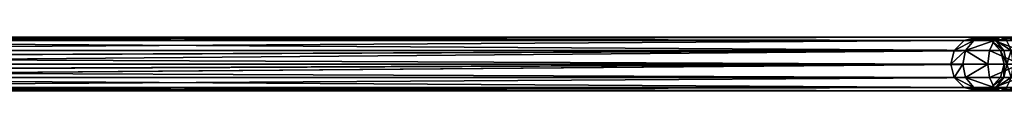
# Model space of a CAD drawing. Extents: x 1 to 199, y -10 to 2.
# Tile 239 of 256: x 154.559 to 163.689, y -4.405 to -3.905. Entities that reach past the tile are written whole.
import ezdxf

# ---------------------------------------------------------------- set-up
doc = ezdxf.new("R2010")
doc.units = 0
doc.header["$LTSCALE"] = 2.54
doc.layers.get('0').update_dxf_attribs({"color": 13, "linetype": 'CONTINUOUS'})

# ---------------------------------------------------------------- blocks, each defined once
blk = doc.blocks.new('SLING-V-10355_STL')
at = {"color": 0}
for p, q in [((163.4398, -3.9047, 130.0795), (148.6051, -3.9047, 14.571)), ((163.4398, -3.9047, 130.0795), (148.6051, -3.9047, 14.571)), ((163.3159, -3.9382, 130.0954), (163.4398, -3.9047, 130.0795)), ((163.3159, -3.9382, 130.0954), (163.4398, -3.9047, 130.0795)), ((163.5084, -3.9047, 130.2573), (163.4059, -3.9382, 130.3288)), ((163.5084, -3.9047, 130.2573), (163.4059, -3.9382, 130.3288)), ((163.4398, -3.9047, 130.0795), (163.5638, -3.9382, 130.0636)), ((163.4398, -3.9047, 130.0795), (163.5638, -3.9382, 130.0636)), ((163.4398, -3.9047, 130.0795), (163.5084, -3.9047, 130.2573)), ((163.4398, -3.9047, 130.0795), (163.5084, -3.9047, 130.2573)), ((163.611, -3.9382, 130.1858), (163.5084, -3.9047, 130.2573)), ((163.5084, -3.9047, 130.2573), (163.6515, -3.9047, 130.3832)), ((163.5084, -3.9047, 130.2573), (163.6515, -3.9047, 130.3832)), ((163.611, -3.9382, 130.1858), (163.5084, -3.9047, 130.2573)), ((163.6515, -3.9047, 130.3832), (163.5937, -3.9382, 130.494)), ((163.6515, -3.9047, 130.3832), (163.5937, -3.9382, 130.494)), ((163.7094, -3.9382, 130.2723), (163.6515, -3.9047, 130.3832)), ((163.6515, -3.9047, 130.3832), (163.8366, -3.9047, 130.4285)), ((163.6515, -3.9047, 130.3832), (163.8366, -3.9047, 130.4285)), ((163.7094, -3.9382, 130.2723), (163.6515, -3.9047, 130.3832)), ((163.3159, -3.9382, 130.0954), (148.4801, -3.9382, 14.579)), ((163.3159, -3.9382, 130.0954), (148.4801, -3.9382, 14.579)), ((163.5638, -3.9382, 130.0636), (148.7301, -3.9382, 14.563)), ((163.5638, -3.9382, 130.0636), (148.7301, -3.9382, 14.563)), ((163.2251, -4.0297, 130.1071), (163.3159, -3.9382, 130.0954)), ((163.2251, -4.0297, 130.1071), (163.3159, -3.9382, 130.0954)), ((163.3159, -3.9382, 130.0954), (163.4059, -3.9382, 130.3288)), ((163.3159, -3.9382, 130.0954), (163.4059, -3.9382, 130.3288)), ((163.4059, -3.9382, 130.3288), (163.3308, -4.0297, 130.3811)), ((163.4059, -3.9382, 130.3288), (163.3308, -4.0297, 130.3811)), ((163.4059, -3.9382, 130.3288), (163.5937, -3.9382, 130.494)), ((163.4059, -3.9382, 130.3288), (163.5937, -3.9382, 130.494)), ((163.5937, -3.9382, 130.494), (163.5513, -4.0297, 130.5751)), ((163.5937, -3.9382, 130.494), (163.5513, -4.0297, 130.5751)), ((163.5638, -3.9382, 130.0636), (163.6546, -4.0297, 130.0519)), ((163.5638, -3.9382, 130.0636), (163.6546, -4.0297, 130.0519)), ((163.5638, -3.9382, 130.0636), (163.611, -3.9382, 130.1858)), ((163.5638, -3.9382, 130.0636), (163.611, -3.9382, 130.1858)), ((163.5937, -3.9382, 130.494), (163.8366, -3.9382, 130.5535)), ((163.5937, -3.9382, 130.494), (163.8366, -3.9382, 130.5535)), ((163.6861, -4.0297, 130.1335), (163.611, -3.9382, 130.1858)), ((163.611, -3.9382, 130.1858), (163.7094, -3.9382, 130.2723)), ((163.611, -3.9382, 130.1858), (163.7094, -3.9382, 130.2723)), ((163.6861, -4.0297, 130.1335), (163.611, -3.9382, 130.1858)), ((163.2251, -4.0297, 130.1071), (148.3636, -4.09, 14.5865)), ((163.2251, -4.0297, 130.1071), (148.3636, -4.09, 14.5865)), ((148.3636, -4.09, 14.5865), (163.1919, -4.1547, 130.1113)), ((148.3636, -4.09, 14.5865), (163.1919, -4.1547, 130.1113)), ((163.2251, -4.0297, 130.1071), (148.3885, -4.0297, 14.5849)), ((163.2251, -4.0297, 130.1071), (148.3885, -4.0297, 14.5849)), ((163.6546, -4.0297, 130.0519), (148.8216, -4.0297, 14.5572)), ((163.6546, -4.0297, 130.0519), (148.8216, -4.0297, 14.5572)), ((148.8465, -4.09, 14.5556), (163.6546, -4.0297, 130.0519)), ((148.8465, -4.09, 14.5556), (163.6546, -4.0297, 130.0519)), ((148.8551, -4.1547, 14.555), (163.6546, -4.0297, 130.0519)), ((148.8551, -4.1547, 14.555), (163.6546, -4.0297, 130.0519)), ((163.1919, -4.1547, 130.1113), (163.2251, -4.0297, 130.1071)), ((163.1919, -4.1547, 130.1113), (163.2251, -4.0297, 130.1071)), ((163.2251, -4.0297, 130.1071), (163.3308, -4.0297, 130.3811)), ((163.2251, -4.0297, 130.1071), (163.3308, -4.0297, 130.3811)), ((163.3308, -4.0297, 130.3811), (163.3033, -4.1547, 130.4002)), ((163.3308, -4.0297, 130.3811), (163.3033, -4.1547, 130.4002)), ((163.3308, -4.0297, 130.3811), (163.5513, -4.0297, 130.5751)), ((163.3308, -4.0297, 130.3811), (163.5513, -4.0297, 130.5751)), ((163.5513, -4.0297, 130.5751), (163.5358, -4.1547, 130.6048)), ((163.5513, -4.0297, 130.5751), (163.5358, -4.1547, 130.6048)), ((163.5513, -4.0297, 130.5751), (163.8366, -4.0297, 130.645)), ((163.5513, -4.0297, 130.5751), (163.8366, -4.0297, 130.645)), ((163.6546, -4.0297, 130.0519), (163.6878, -4.1547, 130.0476)), ((163.6546, -4.0297, 130.0519), (163.6878, -4.1547, 130.0476)), ((163.6546, -4.0297, 130.0519), (163.6861, -4.0297, 130.1335)), ((163.6546, -4.0297, 130.0519), (163.6861, -4.0297, 130.1335)), ((163.7135, -4.1547, 130.1143), (163.6861, -4.0297, 130.1335)), ((163.6861, -4.0297, 130.1335), (163.7517, -4.0297, 130.1912)), ((163.6861, -4.0297, 130.1335), (163.7517, -4.0297, 130.1912)), ((163.7135, -4.1547, 130.1143), (163.6861, -4.0297, 130.1335)), ((148.3551, -4.1547, 14.587), (163.1919, -4.1547, 130.1113)), ((148.3551, -4.1547, 14.587), (163.1919, -4.1547, 130.1113)), ((148.3636, -4.2194, 14.5865), (163.1919, -4.1547, 130.1113)), ((148.3636, -4.2194, 14.5865), (163.1919, -4.1547, 130.1113)), ((163.6878, -4.1547, 130.0476), (148.8216, -4.2797, 14.5572)), ((163.6878, -4.1547, 130.0476), (148.8216, -4.2797, 14.5572)), ((148.8465, -4.2194, 14.5556), (163.6878, -4.1547, 130.0476)), ((148.8465, -4.2194, 14.5556), (163.6878, -4.1547, 130.0476)), ((148.8551, -4.1547, 14.555), (163.6878, -4.1547, 130.0476)), ((148.8551, -4.1547, 14.555), (163.6878, -4.1547, 130.0476)), ((163.2251, -4.2797, 130.1071), (163.1919, -4.1547, 130.1113)), ((163.1919, -4.1547, 130.1113), (163.3033, -4.1547, 130.4002)), ((163.1919, -4.1547, 130.1113), (163.3033, -4.1547, 130.4002)), ((163.2251, -4.2797, 130.1071), (163.1919, -4.1547, 130.1113)), ((163.3033, -4.1547, 130.4002), (163.5358, -4.1547, 130.6048)), ((163.3033, -4.1547, 130.4002), (163.5358, -4.1547, 130.6048)), ((163.3033, -4.1547, 130.4002), (163.3308, -4.2797, 130.3811)), ((163.3033, -4.1547, 130.4002), (163.3308, -4.2797, 130.3811)), ((163.5358, -4.1547, 130.6048), (163.8366, -4.1547, 130.6785)), ((163.5358, -4.1547, 130.6048), (163.8366, -4.1547, 130.6785)), ((163.5358, -4.1547, 130.6048), (163.5513, -4.2797, 130.5751)), ((163.5358, -4.1547, 130.6048), (163.5513, -4.2797, 130.5751)), ((163.6878, -4.1547, 130.0476), (163.6546, -4.2797, 130.0519)), ((163.6878, -4.1547, 130.0476), (163.6546, -4.2797, 130.0519)), ((163.6861, -4.2797, 130.1335), (163.7135, -4.1547, 130.1143)), ((163.6861, -4.2797, 130.1335), (163.7135, -4.1547, 130.1143)), ((163.7135, -4.1547, 130.1143), (163.6878, -4.1547, 130.0476)), ((163.7135, -4.1547, 130.1143), (163.6878, -4.1547, 130.0476)), ((148.3636, -4.2194, 14.5865), (163.2251, -4.2797, 130.1071)), ((148.3636, -4.2194, 14.5865), (163.2251, -4.2797, 130.1071)), ((148.3885, -4.2797, 14.5849), (163.2251, -4.2797, 130.1071)), ((148.3885, -4.2797, 14.5849), (163.2251, -4.2797, 130.1071)), ((148.8216, -4.2797, 14.5572), (163.6546, -4.2797, 130.0519)), ((148.8216, -4.2797, 14.5572), (163.6546, -4.2797, 130.0519)), ((163.3159, -4.3712, 130.0954), (163.2251, -4.2797, 130.1071)), ((163.2251, -4.2797, 130.1071), (163.3308, -4.2797, 130.3811)), ((163.2251, -4.2797, 130.1071), (163.3308, -4.2797, 130.3811)), ((163.3159, -4.3712, 130.0954), (163.2251, -4.2797, 130.1071)), ((163.3308, -4.2797, 130.3811), (163.5513, -4.2797, 130.5751)), ((163.3308, -4.2797, 130.3811), (163.5513, -4.2797, 130.5751)), ((163.3308, -4.2797, 130.3811), (163.4059, -4.3712, 130.3288)), ((163.3308, -4.2797, 130.3811), (163.4059, -4.3712, 130.3288)), ((163.5513, -4.2797, 130.5751), (163.8366, -4.2797, 130.645)), ((163.5513, -4.2797, 130.5751), (163.8366, -4.2797, 130.645)), ((163.5513, -4.2797, 130.5751), (163.5937, -4.3712, 130.494)), ((163.5513, -4.2797, 130.5751), (163.5937, -4.3712, 130.494)), ((163.6546, -4.2797, 130.0519), (163.5638, -4.3712, 130.0636)), ((163.6546, -4.2797, 130.0519), (163.5638, -4.3712, 130.0636)), ((163.611, -4.3712, 130.1858), (163.6861, -4.2797, 130.1335)), ((163.611, -4.3712, 130.1858), (163.6861, -4.2797, 130.1335)), ((163.6546, -4.2797, 130.0519), (163.6861, -4.2797, 130.1335)), ((163.6546, -4.2797, 130.0519), (163.6861, -4.2797, 130.1335)), ((163.6861, -4.2797, 130.1335), (163.7517, -4.2797, 130.1912)), ((163.6861, -4.2797, 130.1335), (163.7517, -4.2797, 130.1912)), ((148.4801, -4.3712, 14.579), (163.3159, -4.3712, 130.0954)), ((148.4801, -4.3712, 14.579), (163.3159, -4.3712, 130.0954)), ((148.7301, -4.3712, 14.563), (163.5638, -4.3712, 130.0636)), ((148.7301, -4.3712, 14.563), (163.5638, -4.3712, 130.0636)), ((163.4398, -4.4047, 130.0795), (163.3159, -4.3712, 130.0954)), ((163.3159, -4.3712, 130.0954), (163.4059, -4.3712, 130.3288)), ((163.3159, -4.3712, 130.0954), (163.4059, -4.3712, 130.3288)), ((163.4398, -4.4047, 130.0795), (163.3159, -4.3712, 130.0954)), ((163.4059, -4.3712, 130.3288), (163.5937, -4.3712, 130.494)), ((163.4059, -4.3712, 130.3288), (163.5937, -4.3712, 130.494)), ((163.4059, -4.3712, 130.3288), (163.5084, -4.4047, 130.2573)), ((163.4059, -4.3712, 130.3288), (163.5084, -4.4047, 130.2573)), ((163.5638, -4.3712, 130.0636), (163.4398, -4.4047, 130.0795)), ((163.5638, -4.3712, 130.0636), (163.4398, -4.4047, 130.0795)), ((163.5084, -4.4047, 130.2573), (163.611, -4.3712, 130.1858)), ((163.5084, -4.4047, 130.2573), (163.611, -4.3712, 130.1858)), ((163.5638, -4.3712, 130.0636), (163.611, -4.3712, 130.1858)), ((163.5638, -4.3712, 130.0636), (163.611, -4.3712, 130.1858)), ((163.5937, -4.3712, 130.494), (163.8366, -4.3712, 130.5535)), ((163.5937, -4.3712, 130.494), (163.8366, -4.3712, 130.5535)), ((163.5937, -4.3712, 130.494), (163.6515, -4.4047, 130.3832)), ((163.5937, -4.3712, 130.494), (163.6515, -4.4047, 130.3832)), ((163.611, -4.3712, 130.1858), (163.7094, -4.3712, 130.2723)), ((163.611, -4.3712, 130.1858), (163.7094, -4.3712, 130.2723)), ((163.6515, -4.4047, 130.3832), (163.7094, -4.3712, 130.2723)), ((163.6515, -4.4047, 130.3832), (163.7094, -4.3712, 130.2723)), ((148.6051, -4.4047, 14.571), (163.4398, -4.4047, 130.0795)), ((148.6051, -4.4047, 14.571), (163.4398, -4.4047, 130.0795)), ((163.4398, -4.4047, 130.0795), (163.5084, -4.4047, 130.2573)), ((163.4398, -4.4047, 130.0795), (163.5084, -4.4047, 130.2573)), ((163.5084, -4.4047, 130.2573), (163.6515, -4.4047, 130.3832)), ((163.5084, -4.4047, 130.2573), (163.6515, -4.4047, 130.3832)), ((163.6515, -4.4047, 130.3832), (163.8366, -4.4047, 130.4285)), ((163.6515, -4.4047, 130.3832), (163.8366, -4.4047, 130.4285))]:
    blk.add_line(p, q, dxfattribs=at)
at = {"color": 18}
mesh = blk.add_polyface(dxfattribs=at)
corners = [(148.4801, -3.9382, 14.579), (163.4398, -3.9047, 130.0795), (148.6051, -3.9047, 14.571), (163.3159, -3.9382, 130.0954)]
mesh.append_faces([[corners[k] for k in face] for face in [(0, 1, 2), (1, 0, 3)]], dxfattribs={"vtx0": -1, "color": 18})
mesh = blk.add_polyface(dxfattribs=at)
corners = [(148.6051, -3.9047, 14.571), (163.5638, -3.9382, 130.0636), (148.7301, -3.9382, 14.563), (163.4398, -3.9047, 130.0795)]
mesh.append_faces([[corners[k] for k in face] for face in [(0, 1, 2), (1, 0, 3)]], dxfattribs={"vtx0": -1, "color": 18})
mesh = blk.add_polyface(dxfattribs=at)
corners = [(163.3159, -3.9382, 130.0954), (163.5084, -3.9047, 130.2573), (163.4398, -3.9047, 130.0795), (163.4059, -3.9382, 130.3288)]
mesh.append_faces([[corners[k] for k in face] for face in [(0, 1, 2), (1, 0, 3)]], dxfattribs={"vtx0": -1, "color": 18})
mesh = blk.add_polyface(dxfattribs=at)
corners = [(163.4059, -3.9382, 130.3288), (163.6515, -3.9047, 130.3832), (163.5084, -3.9047, 130.2573), (163.5937, -3.9382, 130.494)]
mesh.append_faces([[corners[k] for k in face] for face in [(0, 1, 2), (1, 0, 3)]], dxfattribs={"vtx0": -1, "color": 18})
mesh = blk.add_polyface(dxfattribs=at)
corners = [(163.4398, -3.9047, 130.0795), (163.611, -3.9382, 130.1858), (163.5638, -3.9382, 130.0636), (163.5084, -3.9047, 130.2573)]
mesh.append_faces([[corners[k] for k in face] for face in [(0, 1, 2), (1, 0, 3)]], dxfattribs={"vtx0": -1, "color": 18})
mesh = blk.add_polyface(dxfattribs=at)
corners = [(163.5084, -3.9047, 130.2573), (163.7094, -3.9382, 130.2723), (163.611, -3.9382, 130.1858), (163.6515, -3.9047, 130.3832)]
mesh.append_faces([[corners[k] for k in face] for face in [(0, 1, 2), (1, 0, 3)]], dxfattribs={"vtx0": -1, "color": 18})
mesh = blk.add_polyface(dxfattribs=at)
corners = [(163.5937, -3.9382, 130.494), (163.8366, -3.9047, 130.4285), (163.6515, -3.9047, 130.3832), (163.8366, -3.9382, 130.5535)]
mesh.append_faces([[corners[k] for k in face] for face in [(0, 1, 2), (1, 0, 3)]], dxfattribs={"vtx0": -1, "color": 18})
mesh = blk.add_polyface(dxfattribs=at)
corners = [(163.6515, -3.9047, 130.3832), (163.8366, -3.9382, 130.3035), (163.7094, -3.9382, 130.2723), (163.8366, -3.9047, 130.4285)]
mesh.append_faces([[corners[k] for k in face] for face in [(0, 1, 2), (1, 0, 3)]], dxfattribs={"vtx0": -1, "color": 18})
mesh = blk.add_polyface(dxfattribs=at)
corners = [(148.3885, -4.0297, 14.5849), (163.3159, -3.9382, 130.0954), (148.4801, -3.9382, 14.579), (163.2251, -4.0297, 130.1071)]
mesh.append_faces([[corners[k] for k in face] for face in [(0, 1, 2), (1, 0, 3)]], dxfattribs={"vtx0": -1, "color": 18})
mesh = blk.add_polyface(dxfattribs=at)
corners = [(148.7301, -3.9382, 14.563), (163.6546, -4.0297, 130.0519), (148.8216, -4.0297, 14.5572), (163.5638, -3.9382, 130.0636)]
mesh.append_faces([[corners[k] for k in face] for face in [(0, 1, 2), (1, 0, 3)]], dxfattribs={"vtx0": -1, "color": 18})
mesh = blk.add_polyface(dxfattribs=at)
corners = [(163.2251, -4.0297, 130.1071), (163.4059, -3.9382, 130.3288), (163.3159, -3.9382, 130.0954), (163.3308, -4.0297, 130.3811)]
mesh.append_faces([[corners[k] for k in face] for face in [(0, 1, 2), (1, 0, 3)]], dxfattribs={"vtx0": -1, "color": 18})
mesh = blk.add_polyface(dxfattribs=at)
corners = [(163.3308, -4.0297, 130.3811), (163.5937, -3.9382, 130.494), (163.4059, -3.9382, 130.3288), (163.5513, -4.0297, 130.5751)]
mesh.append_faces([[corners[k] for k in face] for face in [(0, 1, 2), (1, 0, 3)]], dxfattribs={"vtx0": -1, "color": 18})
mesh = blk.add_polyface(dxfattribs=at)
corners = [(163.8366, -4.0297, 130.645), (163.5937, -3.9382, 130.494), (163.5513, -4.0297, 130.5751), (163.8366, -3.9382, 130.5535)]
mesh.append_faces([[corners[k] for k in face] for face in [(0, 1, 2), (1, 0, 3)]], dxfattribs={"vtx0": -1, "color": 18})
mesh = blk.add_polyface(dxfattribs=at)
corners = [(163.5638, -3.9382, 130.0636), (163.6861, -4.0297, 130.1335), (163.6546, -4.0297, 130.0519), (163.611, -3.9382, 130.1858)]
mesh.append_faces([[corners[k] for k in face] for face in [(0, 1, 2), (1, 0, 3)]], dxfattribs={"vtx0": -1, "color": 18})
mesh = blk.add_polyface(dxfattribs=at)
corners = [(163.611, -3.9382, 130.1858), (163.7517, -4.0297, 130.1912), (163.6861, -4.0297, 130.1335), (163.7094, -3.9382, 130.2723)]
mesh.append_faces([[corners[k] for k in face] for face in [(0, 1, 2), (1, 0, 3)]], dxfattribs={"vtx0": -1, "color": 18})
mesh = blk.add_polyface(dxfattribs=at)
corners = [(148.3636, -4.09, 14.5865), (148.3551, -4.1547, 14.587), (163.1919, -4.1547, 130.1113)]
mesh.append_faces([[corners[k] for k in face] for face in [(0, 1, 2)]], dxfattribs={"color": 18})
mesh = blk.add_polyface(dxfattribs=at)
corners = [(163.2251, -4.0297, 130.1071), (148.3636, -4.09, 14.5865), (163.1919, -4.1547, 130.1113)]
mesh.append_faces([[corners[k] for k in face] for face in [(0, 1, 2)]], dxfattribs={"color": 18})
mesh = blk.add_polyface(dxfattribs=at)
corners = [(148.3885, -4.0297, 14.5849), (148.3636, -4.09, 14.5865), (163.2251, -4.0297, 130.1071)]
mesh.append_faces([[corners[k] for k in face] for face in [(0, 1, 2)]], dxfattribs={"color": 18})
mesh = blk.add_polyface(dxfattribs=at)
corners = [(163.6546, -4.0297, 130.0519), (148.8465, -4.09, 14.5556), (148.8216, -4.0297, 14.5572)]
mesh.append_faces([[corners[k] for k in face] for face in [(0, 1, 2)]], dxfattribs={"color": 18})
mesh = blk.add_polyface(dxfattribs=at)
corners = [(163.6546, -4.0297, 130.0519), (148.8551, -4.1547, 14.555), (148.8465, -4.09, 14.5556)]
mesh.append_faces([[corners[k] for k in face] for face in [(0, 1, 2)]], dxfattribs={"color": 18})
mesh = blk.add_polyface(dxfattribs=at)
corners = [(163.6546, -4.0297, 130.0519), (163.6878, -4.1547, 130.0476), (148.8551, -4.1547, 14.555)]
mesh.append_faces([[corners[k] for k in face] for face in [(0, 1, 2)]], dxfattribs={"color": 18})
mesh = blk.add_polyface(dxfattribs=at)
corners = [(163.3308, -4.0297, 130.3811), (163.1919, -4.1547, 130.1113), (163.3033, -4.1547, 130.4002), (163.2251, -4.0297, 130.1071)]
mesh.append_faces([[corners[k] for k in face] for face in [(0, 1, 2), (1, 0, 3)]], dxfattribs={"vtx0": -1, "color": 18})
mesh = blk.add_polyface(dxfattribs=at)
corners = [(163.5358, -4.1547, 130.6048), (163.3308, -4.0297, 130.3811), (163.3033, -4.1547, 130.4002), (163.5513, -4.0297, 130.5751)]
mesh.append_faces([[corners[k] for k in face] for face in [(0, 1, 2), (1, 0, 3)]], dxfattribs={"vtx0": -1, "color": 18})
mesh = blk.add_polyface(dxfattribs=at)
corners = [(163.8366, -4.1547, 130.6785), (163.5513, -4.0297, 130.5751), (163.5358, -4.1547, 130.6048), (163.8366, -4.0297, 130.645)]
mesh.append_faces([[corners[k] for k in face] for face in [(0, 1, 2), (1, 0, 3)]], dxfattribs={"vtx0": -1, "color": 18})
mesh = blk.add_polyface(dxfattribs=at)
corners = [(163.6546, -4.0297, 130.0519), (163.7135, -4.1547, 130.1143), (163.6878, -4.1547, 130.0476), (163.6861, -4.0297, 130.1335)]
mesh.append_faces([[corners[k] for k in face] for face in [(0, 1, 2), (1, 0, 3)]], dxfattribs={"vtx0": -1, "color": 18})
mesh = blk.add_polyface(dxfattribs=at)
corners = [(163.7517, -4.0297, 130.1912), (163.7135, -4.1547, 130.1143), (163.6861, -4.0297, 130.1335), (163.7672, -4.1547, 130.1615)]
mesh.append_faces([[corners[k] for k in face] for face in [(0, 1, 2), (1, 0, 3)]], dxfattribs={"vtx0": -1, "color": 18})
mesh = blk.add_polyface(dxfattribs=at)
corners = [(148.3551, -4.1547, 14.587), (148.3636, -4.2194, 14.5865), (163.1919, -4.1547, 130.1113)]
mesh.append_faces([[corners[k] for k in face] for face in [(0, 1, 2)]], dxfattribs={"color": 18})
mesh = blk.add_polyface(dxfattribs=at)
corners = [(163.1919, -4.1547, 130.1113), (148.3636, -4.2194, 14.5865), (163.2251, -4.2797, 130.1071)]
mesh.append_faces([[corners[k] for k in face] for face in [(0, 1, 2)]], dxfattribs={"color": 18})
mesh = blk.add_polyface(dxfattribs=at)
corners = [(163.6878, -4.1547, 130.0476), (148.8216, -4.2797, 14.5572), (148.8465, -4.2194, 14.5556)]
mesh.append_faces([[corners[k] for k in face] for face in [(0, 1, 2)]], dxfattribs={"color": 18})
mesh = blk.add_polyface(dxfattribs=at)
corners = [(163.6878, -4.1547, 130.0476), (163.6546, -4.2797, 130.0519), (148.8216, -4.2797, 14.5572)]
mesh.append_faces([[corners[k] for k in face] for face in [(0, 1, 2)]], dxfattribs={"color": 18})
mesh = blk.add_polyface(dxfattribs=at)
corners = [(163.6878, -4.1547, 130.0476), (148.8465, -4.2194, 14.5556), (148.8551, -4.1547, 14.555)]
mesh.append_faces([[corners[k] for k in face] for face in [(0, 1, 2)]], dxfattribs={"color": 18})
mesh = blk.add_polyface(dxfattribs=at)
corners = [(163.3033, -4.1547, 130.4002), (163.2251, -4.2797, 130.1071), (163.3308, -4.2797, 130.3811), (163.1919, -4.1547, 130.1113)]
mesh.append_faces([[corners[k] for k in face] for face in [(0, 1, 2), (1, 0, 3)]], dxfattribs={"vtx0": -1, "color": 18})
mesh = blk.add_polyface(dxfattribs=at)
corners = [(163.3308, -4.2797, 130.3811), (163.5358, -4.1547, 130.6048), (163.3033, -4.1547, 130.4002), (163.5513, -4.2797, 130.5751)]
mesh.append_faces([[corners[k] for k in face] for face in [(0, 1, 2), (1, 0, 3)]], dxfattribs={"vtx0": -1, "color": 18})
mesh = blk.add_polyface(dxfattribs=at)
corners = [(163.5513, -4.2797, 130.5751), (163.8366, -4.1547, 130.6785), (163.5358, -4.1547, 130.6048), (163.8366, -4.2797, 130.645)]
mesh.append_faces([[corners[k] for k in face] for face in [(0, 1, 2), (1, 0, 3)]], dxfattribs={"vtx0": -1, "color": 18})
mesh = blk.add_polyface(dxfattribs=at)
corners = [(163.6878, -4.1547, 130.0476), (163.6861, -4.2797, 130.1335), (163.6546, -4.2797, 130.0519), (163.7135, -4.1547, 130.1143)]
mesh.append_faces([[corners[k] for k in face] for face in [(0, 1, 2), (1, 0, 3)]], dxfattribs={"vtx0": -1, "color": 18})
mesh = blk.add_polyface(dxfattribs=at)
corners = [(163.7135, -4.1547, 130.1143), (163.7517, -4.2797, 130.1912), (163.6861, -4.2797, 130.1335), (163.7672, -4.1547, 130.1615)]
mesh.append_faces([[corners[k] for k in face] for face in [(0, 1, 2), (1, 0, 3)]], dxfattribs={"vtx0": -1, "color": 18})
mesh = blk.add_polyface(dxfattribs=at)
corners = [(148.3636, -4.2194, 14.5865), (148.3885, -4.2797, 14.5849), (163.2251, -4.2797, 130.1071)]
mesh.append_faces([[corners[k] for k in face] for face in [(0, 1, 2)]], dxfattribs={"color": 18})
mesh = blk.add_polyface(dxfattribs=at)
corners = [(163.3159, -4.3712, 130.0954), (148.3885, -4.2797, 14.5849), (148.4801, -4.3712, 14.579), (163.2251, -4.2797, 130.1071)]
mesh.append_faces([[corners[k] for k in face] for face in [(0, 1, 2), (1, 0, 3)]], dxfattribs={"vtx0": -1, "color": 18})
mesh = blk.add_polyface(dxfattribs=at)
corners = [(163.6546, -4.2797, 130.0519), (148.7301, -4.3712, 14.563), (148.8216, -4.2797, 14.5572), (163.5638, -4.3712, 130.0636)]
mesh.append_faces([[corners[k] for k in face] for face in [(0, 1, 2), (1, 0, 3)]], dxfattribs={"vtx0": -1, "color": 18})
mesh = blk.add_polyface(dxfattribs=at)
corners = [(163.4059, -4.3712, 130.3288), (163.2251, -4.2797, 130.1071), (163.3159, -4.3712, 130.0954), (163.3308, -4.2797, 130.3811)]
mesh.append_faces([[corners[k] for k in face] for face in [(0, 1, 2), (1, 0, 3)]], dxfattribs={"vtx0": -1, "color": 18})
mesh = blk.add_polyface(dxfattribs=at)
corners = [(163.5937, -4.3712, 130.494), (163.3308, -4.2797, 130.3811), (163.4059, -4.3712, 130.3288), (163.5513, -4.2797, 130.5751)]
mesh.append_faces([[corners[k] for k in face] for face in [(0, 1, 2), (1, 0, 3)]], dxfattribs={"vtx0": -1, "color": 18})
mesh = blk.add_polyface(dxfattribs=at)
corners = [(163.5937, -4.3712, 130.494), (163.8366, -4.2797, 130.645), (163.5513, -4.2797, 130.5751), (163.8366, -4.3712, 130.5535)]
mesh.append_faces([[corners[k] for k in face] for face in [(0, 1, 2), (1, 0, 3)]], dxfattribs={"vtx0": -1, "color": 18})
mesh = blk.add_polyface(dxfattribs=at)
corners = [(163.6861, -4.2797, 130.1335), (163.5638, -4.3712, 130.0636), (163.6546, -4.2797, 130.0519), (163.611, -4.3712, 130.1858)]
mesh.append_faces([[corners[k] for k in face] for face in [(0, 1, 2), (1, 0, 3)]], dxfattribs={"vtx0": -1, "color": 18})
mesh = blk.add_polyface(dxfattribs=at)
corners = [(163.7517, -4.2797, 130.1912), (163.611, -4.3712, 130.1858), (163.6861, -4.2797, 130.1335), (163.7094, -4.3712, 130.2723)]
mesh.append_faces([[corners[k] for k in face] for face in [(0, 1, 2), (1, 0, 3)]], dxfattribs={"vtx0": -1, "color": 18})
mesh = blk.add_polyface(dxfattribs=at)
corners = [(163.4398, -4.4047, 130.0795), (148.4801, -4.3712, 14.579), (148.6051, -4.4047, 14.571), (163.3159, -4.3712, 130.0954)]
mesh.append_faces([[corners[k] for k in face] for face in [(0, 1, 2), (1, 0, 3)]], dxfattribs={"vtx0": -1, "color": 18})
mesh = blk.add_polyface(dxfattribs=at)
corners = [(163.5638, -4.3712, 130.0636), (148.6051, -4.4047, 14.571), (148.7301, -4.3712, 14.563), (163.4398, -4.4047, 130.0795)]
mesh.append_faces([[corners[k] for k in face] for face in [(0, 1, 2), (1, 0, 3)]], dxfattribs={"vtx0": -1, "color": 18})
mesh = blk.add_polyface(dxfattribs=at)
corners = [(163.5084, -4.4047, 130.2573), (163.3159, -4.3712, 130.0954), (163.4398, -4.4047, 130.0795), (163.4059, -4.3712, 130.3288)]
mesh.append_faces([[corners[k] for k in face] for face in [(0, 1, 2), (1, 0, 3)]], dxfattribs={"vtx0": -1, "color": 18})
mesh = blk.add_polyface(dxfattribs=at)
corners = [(163.6515, -4.4047, 130.3832), (163.4059, -4.3712, 130.3288), (163.5084, -4.4047, 130.2573), (163.5937, -4.3712, 130.494)]
mesh.append_faces([[corners[k] for k in face] for face in [(0, 1, 2), (1, 0, 3)]], dxfattribs={"vtx0": -1, "color": 18})
mesh = blk.add_polyface(dxfattribs=at)
corners = [(163.611, -4.3712, 130.1858), (163.4398, -4.4047, 130.0795), (163.5638, -4.3712, 130.0636), (163.5084, -4.4047, 130.2573)]
mesh.append_faces([[corners[k] for k in face] for face in [(0, 1, 2), (1, 0, 3)]], dxfattribs={"vtx0": -1, "color": 18})
mesh = blk.add_polyface(dxfattribs=at)
corners = [(163.7094, -4.3712, 130.2723), (163.5084, -4.4047, 130.2573), (163.611, -4.3712, 130.1858), (163.6515, -4.4047, 130.3832)]
mesh.append_faces([[corners[k] for k in face] for face in [(0, 1, 2), (1, 0, 3)]], dxfattribs={"vtx0": -1, "color": 18})
mesh = blk.add_polyface(dxfattribs=at)
corners = [(163.8366, -4.4047, 130.4285), (163.5937, -4.3712, 130.494), (163.6515, -4.4047, 130.3832), (163.8366, -4.3712, 130.5535)]
mesh.append_faces([[corners[k] for k in face] for face in [(0, 1, 2), (1, 0, 3)]], dxfattribs={"vtx0": -1, "color": 18})
mesh = blk.add_polyface(dxfattribs=at)
corners = [(163.8366, -4.3712, 130.3035), (163.6515, -4.4047, 130.3832), (163.7094, -4.3712, 130.2723), (163.8366, -4.4047, 130.4285)]
mesh.append_faces([[corners[k] for k in face] for face in [(0, 1, 2), (1, 0, 3)]], dxfattribs={"vtx0": -1, "color": 18})

msp = doc.modelspace()

# ---------------------------------------------------------------- block references
at = {"color": 0}
msp.add_blockref('SLING-V-10355_STL', (0, 0), dxfattribs=at)

doc.saveas('drawing.dxf')
